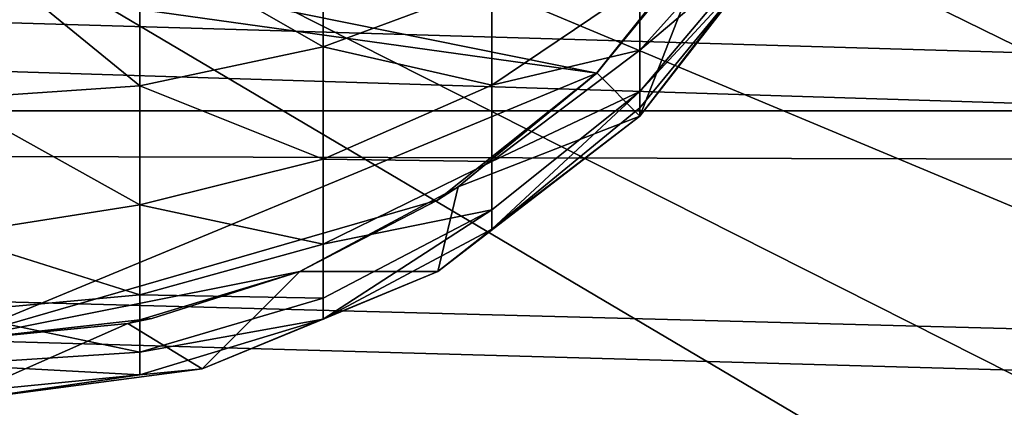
# Model space of a CAD drawing. Header units: metres. Extents: x -1004 to 0, y -708 to 0.
# Tile 88 of 123: x -329 to -248, y -158 to -126. Entities that reach past the tile are written whole.
import ezdxf

# ---------------------------------------------------------------- set-up
doc = ezdxf.new("R2010")
doc.units = ezdxf.units.M

msp = doc.modelspace()

# ---------------------------------------------------------------- linework, layer by layer
at = {"layer": 'top0123410'}
for points in [[(-71.917648, -108.310623, 2112.649414), (-932.131714, -108.310646, 2112.649414), (-85.591209, -133.342072, 2129.335449)], [(-932.131714, -108.310646, 2112.649414), (-918.45813, -133.342072, 2129.335449), (-85.591209, -133.342072, 2129.335449)], [(-916.262817, -135.652328, 2127.388916), (-929.595459, -111.251724, 2111.123535), (-89.123558, -137.687225, 2128.745361)], [(-929.595459, -111.251724, 2111.123535), (-75.315742, -113.109207, 2112.361572), (-89.123558, -137.687225, 2128.745361)], [(-85.591209, -133.342072, 2129.335449), (-918.45813, -133.342072, 2129.335449), (-102.249931, -155.053757, 2143.80835)], [(-918.45813, -133.342072, 2129.335449), (-121.211586, -172.413788, 2155.380371), (-102.249931, -155.053757, 2143.80835)], [(-918.45813, -133.342072, 2129.335449), (-901.799438, -155.053757, 2143.80835), (-121.211586, -172.413788, 2155.380371)], [(-899.966553, -156.892273, 2141.547363), (-916.262817, -135.652328, 2127.388916), (-124.236923, -175.058105, 2153.656738)], [(-124.236923, -175.058105, 2153.656738), (-916.262817, -135.652328, 2127.388916), (-105.679428, -158.615219, 2142.695801)], [(-916.262817, -135.652328, 2127.388916), (-89.123558, -137.687225, 2128.745361), (-105.679428, -158.615219, 2142.695801)], [(-901.799438, -155.053757, 2143.80835), (-183.251602, -194.344879, 2169.999756), (-121.211586, -172.413788, 2155.380371)], [(-901.799438, -155.053757, 2143.80835), (-882.837769, -172.413788, 2155.380371), (-183.251602, -194.344879, 2169.999756)], [(-881.439697, -173.853394, 2152.853516), (-899.966553, -156.892273, 2141.547363), (-183.251602, -195.290787, 2167.143799)], [(-183.251602, -195.290787, 2167.143799), (-899.966553, -156.892273, 2141.547363), (-124.236923, -175.058105, 2153.656738)]]:
    msp.add_3dface(points, dxfattribs=at)
at = {"layer": 'top0123416'}
for points in [[(-544.576111, -77.195366, 2174.899902), (-271.122223, -117.190948, 2174.899902), (-281.541168, -130.245468, 2174.899902)], [(-281.541168, -130.245468, 2174.899902), (-542.716431, -93.799294, 2174.899902), (-544.576111, -77.195366, 2174.899902)], [(-334.576111, -152.222794, 2174.899902), (-542.716431, -93.799294, 2174.899902), (-281.541168, -130.245468, 2174.899902)], [(-303.961426, -128.11467, 2227.842041), (-303.961426, -116.997391, 2236.754639), (-318.968872, -119.489288, 2240.564453)], [(-303.961426, -116.997391, 2236.754639), (-303.961426, -128.11467, 2227.842041), (-290.130493, -122.956047, 2222.546631)], [(-281.538391, -130.242691, 2149.899902), (-281.541168, -130.245468, 2174.899902), (-271.122223, -117.190948, 2174.899902)], [(-272.212708, -118.872284, 2149.899902), (-281.538391, -130.242691, 2149.899902), (-271.122223, -117.190948, 2174.899902)], [(-278.007568, -133.783295, 2149.899902), (-265.294067, -117.209084, 2149.899902), (-268.058533, -120.971107, 2176.063477)], [(-278.007568, -133.783295, 2149.899902), (-272.212708, -118.872284, 2149.899902), (-265.294067, -117.209084, 2149.899902)], [(-268.058533, -119.922485, 2184.566162), (-268.058533, -117.261513, 2192.710938), (-278.007568, -128.368454, 2197.569092)], [(-278.007568, -128.368454, 2197.569092), (-268.058533, -117.261513, 2192.710938), (-278.007568, -123.055458, 2207.092773)], [(-318.968872, -119.489288, 2240.564453), (-334.576111, -118.562683, 2242.974609), (-318.968872, -131.291336, 2231.103027)], [(-334.576111, -118.562683, 2242.974609), (-334.576111, -132.363953, 2232.204102), (-318.968872, -131.291336, 2231.103027)], [(-278.007568, -133.783295, 2149.899902), (-281.538391, -130.242691, 2149.899902), (-272.212708, -118.872284, 2149.899902)], [(-318.968872, -131.291336, 2231.103027), (-303.961426, -128.11467, 2227.842041), (-318.968872, -119.489288, 2240.564453)], [(-278.007568, -131.755234, 2187.202637), (-268.058533, -120.971107, 2176.063477), (-268.058533, -119.922485, 2184.566162)], [(-278.007568, -131.755234, 2187.202637), (-268.058533, -119.922485, 2184.566162), (-278.007568, -128.368454, 2197.569092)], [(-278.007568, -131.755234, 2187.202637), (-278.007568, -133.089874, 2176.380859), (-268.058533, -120.971107, 2176.063477)], [(-278.007568, -133.783295, 2149.899902), (-268.058533, -120.971107, 2176.063477), (-278.007568, -133.089874, 2176.380859)], [(-290.130493, -122.956047, 2222.546631), (-303.961426, -128.11467, 2227.842041), (-290.130493, -131.236267, 2212.754883)], [(-290.130493, -122.956047, 2222.546631), (-290.130493, -131.236267, 2212.754883), (-278.007568, -123.055458, 2207.092773)], [(-278.007568, -123.055458, 2207.092773), (-290.130493, -131.236267, 2212.754883), (-278.007568, -128.368454, 2197.569092)], [(-303.961426, -137.315155, 2216.961914), (-303.961426, -128.11467, 2227.842041), (-318.968872, -131.291336, 2231.103027)], [(-303.961426, -128.11467, 2227.842041), (-303.961426, -137.315155, 2216.961914), (-290.130493, -131.236267, 2212.754883)], [(-290.130493, -131.236267, 2212.754883), (-290.130493, -137.483688, 2201.555908), (-278.007568, -128.368454, 2197.569092)], [(-278.007568, -128.368454, 2197.569092), (-290.130493, -137.483688, 2201.555908), (-278.007568, -131.755234, 2187.202637)], [(-294.59317, -140.671219, 2174.899902), (-334.576111, -152.222794, 2174.899902), (-281.541168, -130.245468, 2174.899902)], [(-292.903809, -139.574478, 2149.899902), (-294.59317, -140.671219, 2174.899902), (-281.541168, -130.245468, 2174.899902)], [(-292.903809, -139.574478, 2149.899902), (-281.538391, -130.242691, 2149.899902), (-278.007568, -133.783295, 2149.899902)], [(-281.538391, -130.242691, 2149.899902), (-292.903809, -139.574478, 2149.899902), (-281.541168, -130.245468, 2174.899902)], [(-318.968872, -131.291336, 2231.103027), (-334.576111, -132.363953, 2232.204102), (-318.968872, -141.058517, 2219.552734)], [(-318.968872, -141.058517, 2219.552734), (-303.961426, -137.315155, 2216.961914), (-318.968872, -131.291336, 2231.103027)], [(-290.130493, -131.236267, 2212.754883), (-303.961426, -137.315155, 2216.961914), (-290.130493, -137.483688, 2201.555908)], [(-290.130493, -141.466125, 2189.366455), (-290.130493, -143.035492, 2176.641113), (-278.007568, -131.755234, 2187.202637)], [(-290.130493, -143.035492, 2176.641113), (-278.007568, -133.089874, 2176.380859), (-278.007568, -131.755234, 2187.202637)], [(-290.130493, -137.483688, 2201.555908), (-290.130493, -141.466125, 2189.366455), (-278.007568, -131.755234, 2187.202637)], [(-334.576111, -132.363953, 2232.204102), (-334.576111, -143.492004, 2218.689453), (-318.968872, -141.058517, 2219.552734)], [(-294.576111, -146.501144, 2149.899902), (-278.007568, -133.783295, 2149.899902), (-290.130493, -143.035492, 2176.641113)], [(-294.576111, -146.501144, 2149.899902), (-292.903809, -139.574478, 2149.899902), (-278.007568, -133.783295, 2149.899902)], [(-290.130493, -143.035492, 2176.641113), (-278.007568, -133.783295, 2149.899902), (-278.007568, -133.089874, 2176.380859)], [(-303.961426, -144.256927, 2204.518555), (-303.961426, -137.315155, 2216.961914), (-318.968872, -141.058517, 2219.552734)], [(-303.961426, -137.315155, 2216.961914), (-303.961426, -144.256927, 2204.518555), (-290.130493, -137.483688, 2201.555908)], [(-290.130493, -137.483688, 2201.555908), (-303.961426, -144.256927, 2204.518555), (-290.130493, -141.466125, 2189.366455)], [(-305.869019, -146.509384, 2149.899902), (-292.903809, -139.574478, 2149.899902), (-294.576111, -146.501144, 2149.899902)], [(-292.903809, -139.574478, 2149.899902), (-305.869019, -146.509384, 2149.899902), (-294.59317, -140.671219, 2174.899902)], [(-294.59317, -140.671219, 2174.899902), (-305.875793, -146.512192, 2174.899902), (-334.576111, -152.222794, 2174.899902)], [(-318.968872, -141.058517, 2219.552734), (-334.576111, -143.492004, 2218.689453), (-318.968872, -148.427856, 2206.342773)], [(-318.968872, -148.427856, 2206.342773), (-303.961426, -144.256927, 2204.518555), (-318.968872, -141.058517, 2219.552734)], [(-305.869019, -146.509384, 2149.899902), (-305.875793, -146.512192, 2174.899902), (-294.59317, -140.671219, 2174.899902)], [(-303.961426, -148.681961, 2190.974365), (-303.961426, -150.425751, 2176.834717), (-290.130493, -141.466125, 2189.366455)], [(-303.961426, -150.425751, 2176.834717), (-290.130493, -143.035492, 2176.641113), (-290.130493, -141.466125, 2189.366455)], [(-303.961426, -144.256927, 2204.518555), (-303.961426, -148.681961, 2190.974365), (-290.130493, -141.466125, 2189.366455)], [(-334.576111, -143.492004, 2218.689453), (-334.576111, -149.851593, 2206.923584), (-318.968872, -148.427856, 2206.342773)], [(-303.961426, -150.425751, 2176.834717), (-294.576111, -146.501144, 2149.899902), (-290.130493, -143.035492, 2176.641113)], [(-303.961426, -148.681961, 2190.974365), (-303.961426, -144.256927, 2204.518555), (-318.968872, -148.427856, 2206.342773)], [(-305.875793, -146.512192, 2174.899902), (-317.976532, -150.362061, 2174.899902), (-334.576111, -152.222794, 2174.899902)], [(-319.944153, -150.780823, 2149.899902), (-305.869019, -146.509384, 2149.899902), (-313.870575, -154.495926, 2149.899902)], [(-305.869019, -146.509384, 2149.899902), (-319.944153, -150.780823, 2149.899902), (-305.875793, -146.512192, 2174.899902)], [(-319.944153, -150.780823, 2149.899902), (-317.976532, -150.362061, 2174.899902), (-305.875793, -146.512192, 2174.899902)], [(-313.870575, -154.495926, 2149.899902), (-294.576111, -146.501144, 2149.899902), (-303.961426, -150.425751, 2176.834717)], [(-313.870575, -154.495926, 2149.899902), (-305.869019, -146.509384, 2149.899902), (-294.576111, -146.501144, 2149.899902)], [(-318.968872, -148.427856, 2206.342773), (-334.576111, -149.851593, 2206.923584), (-318.968872, -153.125443, 2191.964355)], [(-318.968872, -153.125443, 2191.964355), (-303.961426, -148.681961, 2190.974365), (-318.968872, -148.427856, 2206.342773)], [(-303.961426, -150.425751, 2176.834717), (-303.961426, -148.681961, 2190.974365), (-318.968872, -153.125443, 2191.964355)], [(-334.576111, -149.851593, 2206.923584), (-334.576111, -154.143372, 2194.337891), (-318.968872, -153.125443, 2191.964355)], [(-319.944153, -150.780823, 2149.899902), (-334.576111, -152.222794, 2149.899902), (-317.976532, -150.362061, 2174.899902)], [(-334.576111, -152.222794, 2149.899902), (-334.576111, -152.222794, 2174.899902), (-317.976532, -150.362061, 2174.899902)], [(-334.576111, -157.222794, 2149.899902), (-334.576111, -152.222794, 2149.899902), (-319.944153, -150.780823, 2149.899902)], [(-334.576111, -157.222794, 2149.899902), (-319.944153, -150.780823, 2149.899902), (-313.870575, -154.495926, 2149.899902)], [(-318.968872, -154.976654, 2176.953857), (-303.961426, -150.425751, 2176.834717), (-318.968872, -153.125443, 2191.964355)], [(-318.968872, -154.976654, 2176.953857), (-313.870575, -154.495926, 2149.899902), (-303.961426, -150.425751, 2176.834717)], [(-318.968872, -153.125443, 2191.964355), (-334.576111, -154.143372, 2194.337891), (-318.968872, -154.976654, 2176.953857)], [(-334.576111, -154.143372, 2194.337891), (-334.576111, -156.513306, 2176.994141), (-318.968872, -154.976654, 2176.953857)], [(-334.576111, -157.222794, 2149.899902), (-313.870575, -154.495926, 2149.899902), (-318.968872, -154.976654, 2176.953857)], [(-334.576111, -156.513306, 2176.994141), (-334.576111, -157.222794, 2149.899902), (-318.968872, -154.976654, 2176.953857)]]:
    msp.add_3dface(points, dxfattribs=at)
at = {"layer": 'top0123459'}
for points in [[(-10, -10, 90), (-787.024658, -653.266907, 90), (-994.049377, -10, 90)], [(-217.024689, -653.266907, 90), (-787.024658, -653.266907, 90), (-10, -10, 90)], [(-67.72126, -157.298248, 115.592468), (-214.452972, -67.146957, 117.166069), (-262.337708, -69.78093, 117.120087)], [(-64.753777, -187.940262, 115.05761), (-262.337708, -69.78093, 117.120087), (-310.246368, -71.936356, 117.082466)], [(-64.753777, -187.940262, 115.05761), (-67.72126, -157.298248, 115.592468), (-262.337708, -69.78093, 117.120087)], [(-358.174194, -73.613029, 117.0532), (-64.753777, -187.940262, 115.05761), (-310.246368, -71.936356, 117.082466)], [(-406.116364, -74.810768, 117.032295), (-62.341656, -218.630981, 114.521904), (-358.174194, -73.613029, 117.0532)], [(-62.341656, -218.630981, 114.521904), (-64.753777, -187.940262, 115.05761), (-358.174194, -73.613029, 117.0532)], [(-489.911804, -508.234253, 109.466858), (-59.186478, -280.118256, 113.448639), (-406.116364, -74.810768, 117.032295)], [(-59.186478, -280.118256, 113.448639), (-60.485687, -249.360321, 113.985519), (-406.116364, -74.810768, 117.032295)], [(-406.116364, -74.810768, 117.032295), (-60.485687, -249.360321, 113.985519), (-62.341656, -218.630981, 114.521904)]]:
    msp.add_3dface(points, dxfattribs=at)

doc.saveas('drawing.dxf')
